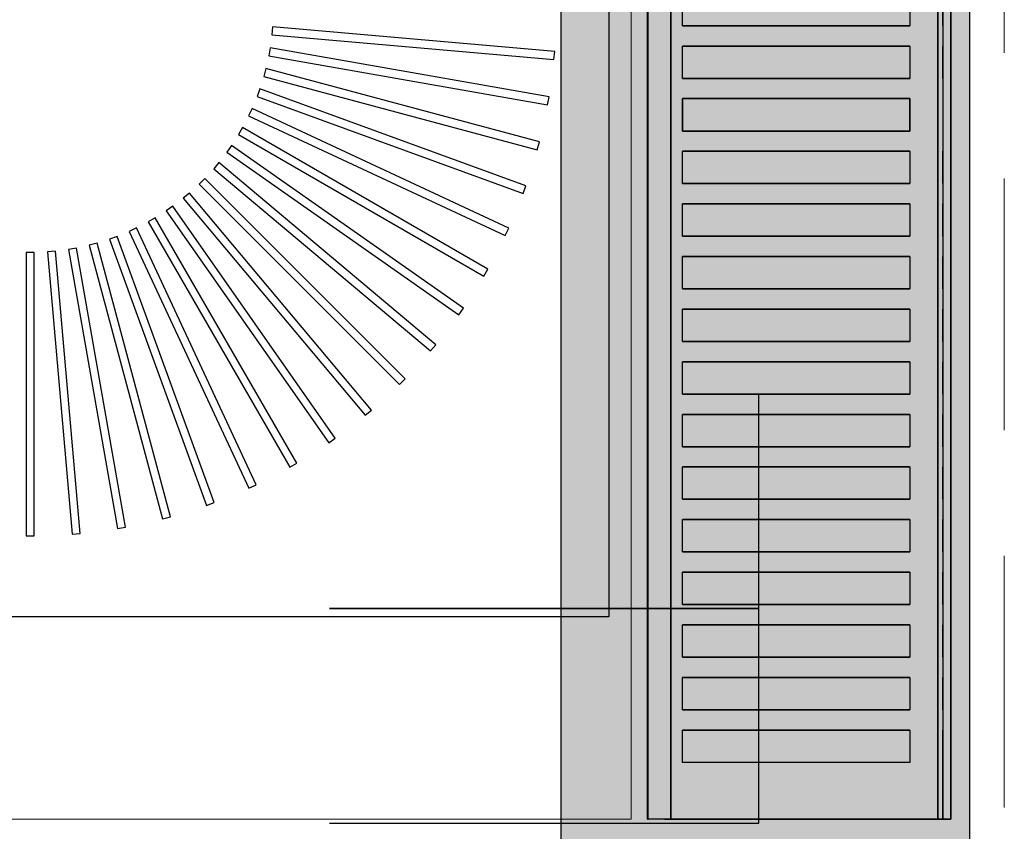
# Model space of a CAD drawing. Header units: millimetres. Extents: x 31882 to 271790, y -35693 to 24917.
# Tile 83 of 256: x 53408 to 53653, y 17162 to 17364. Entities that reach past the tile are written whole.
import ezdxf

# ---------------------------------------------------------------- set-up
doc = ezdxf.new("R2010")
doc.units = ezdxf.units.MM
doc.header["$MEASUREMENT"] = 0
doc.linetypes.add('( Dashed )', pattern=[0.75, 0.5, -0.25])
for name, color, linetype, lineweight in [('00 Structural', 2, 'Continuous', 25), ('L5', 1, 'Continuous', 13), ('L8', 1, '( Dashed )', 15)]:
    doc.layers.add(name, color=color, linetype=linetype, lineweight=lineweight)
for name, color, linetype in [('IQ_200_3D', 1, 'Continuous'), ('IQ_204_2D', 7, 'Continuous'), ('IQ_204_3D', 7, 'Continuous'), ('IQ_WHITE_3D', 7, 'Continuous')]:
    doc.layers.add(name, color=color, linetype=linetype)

# ---------------------------------------------------------------- blocks, each defined once
blk = doc.blocks.new('*X231')
at = {"color": 0}
for p, q in [((286.774344, 2204.447934), (296.618251, 2214.291842)), ((286.774344, 2205.862148), (295.204037, 2214.291842)), ((286.774344, 2207.276361), (293.789824, 2214.291842)), ((286.774344, 2208.690575), (292.37561, 2214.291842)), ((286.774344, 2210.104788), (290.961397, 2214.291842)), ((286.774344, 2211.519002), (289.547183, 2214.291842)), ((286.774344, 2212.933216), (288.13297, 2214.291842))]:
    blk.add_line(p, q, dxfattribs=at)

msp = doc.modelspace()

# ---------------------------------------------------------------- hatches: boundary and pattern name
at = {"ltscale": 0.25}
h = msp.add_hatch(color=206, dxfattribs=at)
h.dxf.hatch_style = 1
h.paths.add_polyline_path([(53542.38, 15081.72), (53542.38, 15002.31), (53643.98, 15002.31), (53643.98, 21082.65), (53542.38, 21082.65), (53542.38, 15155.31)])

# ---------------------------------------------------------------- linework, layer by layer
for p, q in [((53591.57, 17164.1), (53591.57, 17270.75)), ((53484.91, 17164.1), (53591.57, 17164.1))]:
    msp.add_line(p, q)
at = {"extrusion": (1.83697e-16, 1, 0)}
for p, q in [((53484.91, 17217.43, 53.33), (53591.57, 17217.43, 53.33)), ((53484.91, 17217.43, -53.33), (53484.91, 17217.43, 53.33)), ((53591.57, 17217.43, -53.33), (53484.91, 17217.43, -53.33)), ((53591.57, 17217.43, -53.33), (53484.91, 17217.43, 53.33)), ((53591.57, 17217.43, 53.33), (53591.57, 17217.43, -53.33))]:
    msp.add_line(p, q, dxfattribs=at)
at = {"extrusion": (-1, 1.83697e-16, 0)}
msp.add_line((53538.24, 17164.1, -53.33), (53538.24, 17164.1, 53.33), dxfattribs=at)
at = {"layer": '00 Structural', "ltscale": 0.25}
for points in [[(53643.98, 15002.31), (53643.98, 21082.65), (53542.38, 21082.65), (53542.38, 21081.05)], [(53542.38, 20928.62), (53542.38, 15002.31)]]:
    msp.add_lwpolyline(points, dxfattribs=at)
at = {"layer": 'IQ_200_3D'}
for points, invisible_edges in [([(53564.12, 17567.36, 923.19), (53563.91, 17567.36, 922.66), (53563.91, 17165.14, 922.66), (53564.12, 17165.14, 923.19)], 2), ([(53563.91, 17567.36, 922.66), (53563.91, 17567.36, 922.09), (53563.91, 17165.14, 922.09), (53563.91, 17165.14, 922.66)], 10), ([(53563.91, 17567.36, 922.09), (53564.13, 17567.36, 921.57), (53564.13, 17165.14, 921.57), (53563.91, 17165.14, 922.09)], 10), ([(53564.12, 17567.36, 923.19), (53568.11, 17567.36, 929.18), (53568.11, 17165.14, 929.18), (53564.12, 17165.14, 923.19)], 2), ([(53564.13, 17567.36, 921.57), (53564.53, 17567.36, 921.16), (53564.53, 17165.14, 921.16), (53564.13, 17165.14, 921.57)], 10), ([(53564.53, 17567.36, 921.16), (53565.76, 17567.36, 920.68), (53565.76, 17165.14, 920.68), (53564.53, 17165.14, 921.16)], 10), ([(53565.76, 17567.36, 920.68), (53567.04, 17567.36, 920.34), (53567.04, 17165.14, 920.34), (53565.76, 17165.14, 920.68)], 10), ([(53567.04, 17567.36, 920.34), (53568.35, 17567.36, 920.14), (53568.35, 17165.14, 920.14), (53567.04, 17165.14, 920.34)], 10), ([(53568.35, 17567.36, 920.14), (53569.68, 17567.36, 920.08), (53569.68, 17165.14, 920.08), (53568.35, 17165.14, 920.14)], 8), ([(53636.1, 17567.36, 920.08), (53636.77, 17567.36, 920.06), (53636.77, 17165.14, 920.06), (53636.1, 17165.14, 920.08)], 2), ([(53636.77, 17567.36, 920.06), (53637.44, 17567.36, 920.15), (53637.44, 17165.14, 920.15), (53636.77, 17165.14, 920.06)], 10), ([(53638.07, 17567.36, 963.16), (53637.31, 17567.36, 963.32), (53637.31, 17165.14, 963.32), (53638.07, 17165.14, 963.16)], 8), ([(53637.44, 17567.36, 920.15), (53638.08, 17567.36, 920.35), (53638.08, 17165.14, 920.35), (53637.44, 17165.14, 920.15)], 10), ([(53638.72, 17567.36, 962.72), (53638.07, 17567.36, 963.16), (53638.07, 17165.14, 963.16), (53638.72, 17165.14, 962.72)], 10), ([(53638.08, 17567.36, 920.35), (53638.68, 17567.36, 920.66), (53638.68, 17165.14, 920.66), (53638.08, 17165.14, 920.35)], 10), ([(53638.68, 17567.36, 920.66), (53638.94, 17567.36, 920.97), (53638.94, 17165.14, 920.97), (53638.68, 17165.14, 920.66)], 10), ([(53639.15, 17567.36, 962.07), (53638.72, 17567.36, 962.72), (53638.72, 17165.14, 962.72), (53639.15, 17165.14, 962.07)], 10), ([(53638.94, 17567.36, 920.97), (53639.14, 17567.36, 921.32), (53639.14, 17165.14, 921.32), (53638.94, 17165.14, 920.97)], 10), ([(53639.14, 17567.36, 921.32), (53639.26, 17567.36, 921.7), (53639.26, 17165.14, 921.7), (53639.14, 17165.14, 921.32)], 10), ([(53639.3, 17567.36, 961.31), (53639.15, 17567.36, 962.07), (53639.15, 17165.14, 962.07), (53639.3, 17165.14, 961.31)], 2), ([(53639.26, 17567.36, 921.7), (53639.3, 17567.36, 922.11), (53639.3, 17165.14, 922.11), (53639.26, 17165.14, 921.7)], 8), ([(53568.11, 17370.27, 929.18), (53568.11, 17362.23, 929.18), (53572.61, 17362.23, 934.79), (53572.61, 17370.27, 934.79)], 11), ([(53629.08, 17370.27, 963.08), (53629.08, 17362.23, 963.08), (53637.31, 17362.23, 963.32), (53637.31, 17370.27, 963.32)], 10), ([(53572.61, 17362.23, 934.79), (53577.57, 17362.23, 940), (53577.57, 17357.2, 940), (53572.61, 17357.2, 934.79)], 10), ([(53577.57, 17362.23, 940), (53582.97, 17362.23, 944.76), (53582.97, 17357.2, 944.76), (53577.57, 17357.2, 940)], 10), ([(53582.97, 17362.23, 944.76), (53588.75, 17362.23, 949.04), (53588.75, 17357.2, 949.04), (53582.97, 17357.2, 944.76)], 10), ([(53588.75, 17362.23, 949.04), (53594.88, 17362.23, 952.8), (53594.88, 17357.2, 952.8), (53588.75, 17357.2, 949.04)], 10), ([(53594.88, 17362.23, 952.8), (53601.32, 17362.23, 956.03), (53601.32, 17357.2, 956.03), (53594.88, 17357.2, 952.8)], 10), ([(53601.32, 17362.23, 956.03), (53608, 17362.23, 958.68), (53608, 17357.2, 958.68), (53601.32, 17357.2, 956.03)], 10), ([(53608, 17362.23, 958.68), (53614.89, 17362.23, 960.75), (53614.89, 17357.2, 960.75), (53608, 17357.2, 958.68)], 10), ([(53614.89, 17362.23, 960.75), (53621.93, 17362.23, 962.22), (53621.93, 17357.2, 962.22), (53614.89, 17357.2, 960.75)], 10), ([(53621.93, 17362.23, 962.22), (53629.08, 17362.23, 963.08), (53629.08, 17357.2, 963.08), (53621.93, 17357.2, 962.22)], 10), ([(53637.31, 17362.23, 963.32), (53637.31, 17357.2, 963.32), (53629.08, 17357.2, 963.08), (53629.08, 17362.23, 963.08)], 14), ([(53568.11, 17357.2, 929.18), (53568.11, 17349.15, 929.18), (53572.61, 17349.15, 934.79), (53572.61, 17357.2, 934.79)], 11), ([(53629.08, 17357.2, 963.08), (53629.08, 17349.15, 963.08), (53637.31, 17349.15, 963.32), (53637.31, 17357.2, 963.32)], 10), ([(53572.61, 17349.15, 934.79), (53577.57, 17349.15, 940), (53577.57, 17344.13, 940), (53572.61, 17344.13, 934.79)], 10), ([(53577.57, 17349.15, 940), (53582.97, 17349.15, 944.76), (53582.97, 17344.13, 944.76), (53577.57, 17344.13, 940)], 10), ([(53582.97, 17349.15, 944.76), (53588.75, 17349.15, 949.04), (53588.75, 17344.13, 949.04), (53582.97, 17344.13, 944.76)], 10), ([(53588.75, 17349.15, 949.04), (53594.88, 17349.15, 952.8), (53594.88, 17344.13, 952.8), (53588.75, 17344.13, 949.04)], 10), ([(53594.88, 17349.15, 952.8), (53601.32, 17349.15, 956.03), (53601.32, 17344.13, 956.03), (53594.88, 17344.13, 952.8)], 10), ([(53601.32, 17349.15, 956.03), (53608, 17349.15, 958.68), (53608, 17344.13, 958.68), (53601.32, 17344.13, 956.03)], 10), ([(53608, 17349.15, 958.68), (53614.89, 17349.15, 960.75), (53614.89, 17344.13, 960.75), (53608, 17344.13, 958.68)], 10), ([(53614.89, 17349.15, 960.75), (53621.93, 17349.15, 962.22), (53621.93, 17344.13, 962.22), (53614.89, 17344.13, 960.75)], 10), ([(53621.93, 17349.15, 962.22), (53629.08, 17349.15, 963.08), (53629.08, 17344.13, 963.08), (53621.93, 17344.13, 962.22)], 10), ([(53637.31, 17349.15, 963.32), (53637.31, 17344.13, 963.32), (53629.08, 17344.13, 963.08), (53629.08, 17349.15, 963.08)], 14), ([(53568.11, 17336.08, 929.18), (53568.11, 17344.13, 929.18), (53572.61, 17344.13, 934.79), (53572.61, 17336.08, 934.79)], 11), ([(53629.08, 17336.08, 963.08), (53629.08, 17344.13, 963.08), (53637.31, 17344.13, 963.32), (53637.31, 17336.08, 963.32)], 10), ([(53572.61, 17336.08, 934.79), (53577.57, 17336.08, 940), (53577.57, 17331.05, 940), (53572.61, 17331.05, 934.79)], 10), ([(53577.57, 17336.08, 940), (53582.97, 17336.08, 944.76), (53582.97, 17331.05, 944.76), (53577.57, 17331.05, 940)], 10), ([(53582.97, 17336.08, 944.76), (53588.75, 17336.08, 949.04), (53588.75, 17331.05, 949.04), (53582.97, 17331.05, 944.76)], 10), ([(53588.75, 17336.08, 949.04), (53594.88, 17336.08, 952.8), (53594.88, 17331.05, 952.8), (53588.75, 17331.05, 949.04)], 10), ([(53594.88, 17336.08, 952.8), (53601.32, 17336.08, 956.03), (53601.32, 17331.05, 956.03), (53594.88, 17331.05, 952.8)], 10), ([(53601.32, 17336.08, 956.03), (53608, 17336.08, 958.68), (53608, 17331.05, 958.68), (53601.32, 17331.05, 956.03)], 10), ([(53608, 17336.08, 958.68), (53614.89, 17336.08, 960.75), (53614.89, 17331.05, 960.75), (53608, 17331.05, 958.68)], 10), ([(53614.89, 17336.08, 960.75), (53621.93, 17336.08, 962.22), (53621.93, 17331.05, 962.22), (53614.89, 17331.05, 960.75)], 10), ([(53621.93, 17336.08, 962.22), (53629.08, 17336.08, 963.08), (53629.08, 17331.05, 963.08), (53621.93, 17331.05, 962.22)], 10), ([(53637.31, 17336.08, 963.32), (53637.31, 17331.05, 963.32), (53629.08, 17331.05, 963.08), (53629.08, 17336.08, 963.08)], 14), ([(53568.11, 17331.05, 929.18), (53568.11, 17323.01, 929.18), (53572.61, 17323.01, 934.79), (53572.61, 17331.05, 934.79)], 11), ([(53629.08, 17331.05, 963.08), (53629.08, 17323.01, 963.08), (53637.31, 17323.01, 963.32), (53637.31, 17331.05, 963.32)], 10), ([(53572.61, 17323.01, 934.79), (53577.57, 17323.01, 940), (53577.57, 17317.98, 940), (53572.61, 17317.98, 934.79)], 10), ([(53577.57, 17323.01, 940), (53582.97, 17323.01, 944.76), (53582.97, 17317.98, 944.76), (53577.57, 17317.98, 940)], 10), ([(53582.97, 17323.01, 944.76), (53588.75, 17323.01, 949.04), (53588.75, 17317.98, 949.04), (53582.97, 17317.98, 944.76)], 10), ([(53588.75, 17323.01, 949.04), (53594.88, 17323.01, 952.8), (53594.88, 17317.98, 952.8), (53588.75, 17317.98, 949.04)], 10), ([(53594.88, 17323.01, 952.8), (53601.32, 17323.01, 956.03), (53601.32, 17317.98, 956.03), (53594.88, 17317.98, 952.8)], 10), ([(53601.32, 17323.01, 956.03), (53608, 17323.01, 958.68), (53608, 17317.98, 958.68), (53601.32, 17317.98, 956.03)], 10), ([(53608, 17323.01, 958.68), (53614.89, 17323.01, 960.75), (53614.89, 17317.98, 960.75), (53608, 17317.98, 958.68)], 10), ([(53614.89, 17323.01, 960.75), (53621.93, 17323.01, 962.22), (53621.93, 17317.98, 962.22), (53614.89, 17317.98, 960.75)], 10), ([(53621.93, 17323.01, 962.22), (53629.08, 17323.01, 963.08), (53629.08, 17317.98, 963.08), (53621.93, 17317.98, 962.22)], 10), ([(53637.31, 17323.01, 963.32), (53637.31, 17317.98, 963.32), (53629.08, 17317.98, 963.08), (53629.08, 17323.01, 963.08)], 14), ([(53568.11, 17317.98, 929.18), (53568.11, 17309.94, 929.18), (53572.61, 17309.94, 934.79), (53572.61, 17317.98, 934.79)], 11), ([(53629.08, 17317.98, 963.08), (53629.08, 17309.94, 963.08), (53637.31, 17309.94, 963.32), (53637.31, 17317.98, 963.32)], 10), ([(53572.61, 17309.94, 934.79), (53577.57, 17309.94, 940), (53577.57, 17304.91, 940), (53572.61, 17304.91, 934.79)], 10), ([(53577.57, 17309.94, 940), (53582.97, 17309.94, 944.76), (53582.97, 17304.91, 944.76), (53577.57, 17304.91, 940)], 10), ([(53582.97, 17309.94, 944.76), (53588.75, 17309.94, 949.04), (53588.75, 17304.91, 949.04), (53582.97, 17304.91, 944.76)], 10), ([(53588.75, 17309.94, 949.04), (53594.88, 17309.94, 952.8), (53594.88, 17304.91, 952.8), (53588.75, 17304.91, 949.04)], 10), ([(53594.88, 17309.94, 952.8), (53601.32, 17309.94, 956.03), (53601.32, 17304.91, 956.03), (53594.88, 17304.91, 952.8)], 10), ([(53601.32, 17309.94, 956.03), (53608, 17309.94, 958.68), (53608, 17304.91, 958.68), (53601.32, 17304.91, 956.03)], 10), ([(53608, 17309.94, 958.68), (53614.89, 17309.94, 960.75), (53614.89, 17304.91, 960.75), (53608, 17304.91, 958.68)], 10), ([(53614.89, 17309.94, 960.75), (53621.93, 17309.94, 962.22), (53621.93, 17304.91, 962.22), (53614.89, 17304.91, 960.75)], 10), ([(53621.93, 17309.94, 962.22), (53629.08, 17309.94, 963.08), (53629.08, 17304.91, 963.08), (53621.93, 17304.91, 962.22)], 10), ([(53637.31, 17309.94, 963.32), (53637.31, 17304.91, 963.32), (53629.08, 17304.91, 963.08), (53629.08, 17309.94, 963.08)], 14), ([(53568.11, 17304.91, 929.18), (53568.11, 17296.87, 929.18), (53572.61, 17296.87, 934.79), (53572.61, 17304.91, 934.79)], 11), ([(53629.08, 17304.91, 963.08), (53629.08, 17296.87, 963.08), (53637.31, 17296.87, 963.32), (53637.31, 17304.91, 963.32)], 10), ([(53572.61, 17296.87, 934.79), (53577.57, 17296.87, 940), (53577.57, 17291.84, 940), (53572.61, 17291.84, 934.79)], 10), ([(53577.57, 17296.87, 940), (53582.97, 17296.87, 944.76), (53582.97, 17291.84, 944.76), (53577.57, 17291.84, 940)], 10), ([(53582.97, 17296.87, 944.76), (53588.75, 17296.87, 949.04), (53588.75, 17291.84, 949.04), (53582.97, 17291.84, 944.76)], 10), ([(53588.75, 17296.87, 949.04), (53594.88, 17296.87, 952.8), (53594.88, 17291.84, 952.8), (53588.75, 17291.84, 949.04)], 10), ([(53594.88, 17296.87, 952.8), (53601.32, 17296.87, 956.03), (53601.32, 17291.84, 956.03), (53594.88, 17291.84, 952.8)], 10), ([(53601.32, 17296.87, 956.03), (53608, 17296.87, 958.68), (53608, 17291.84, 958.68), (53601.32, 17291.84, 956.03)], 10), ([(53608, 17296.87, 958.68), (53614.89, 17296.87, 960.75), (53614.89, 17291.84, 960.75), (53608, 17291.84, 958.68)], 10), ([(53614.89, 17296.87, 960.75), (53621.93, 17296.87, 962.22), (53621.93, 17291.84, 962.22), (53614.89, 17291.84, 960.75)], 10), ([(53621.93, 17296.87, 962.22), (53629.08, 17296.87, 963.08), (53629.08, 17291.84, 963.08), (53621.93, 17291.84, 962.22)], 10), ([(53637.31, 17296.87, 963.32), (53637.31, 17291.84, 963.32), (53629.08, 17291.84, 963.08), (53629.08, 17296.87, 963.08)], 14), ([(53568.11, 17291.84, 929.18), (53568.11, 17283.79, 929.18), (53572.61, 17283.79, 934.79), (53572.61, 17291.84, 934.79)], 11), ([(53629.08, 17291.84, 963.08), (53629.08, 17283.79, 963.08), (53637.31, 17283.79, 963.32), (53637.31, 17291.84, 963.32)], 10), ([(53572.61, 17283.79, 934.79), (53577.57, 17283.79, 940), (53577.57, 17278.77, 940), (53572.61, 17278.77, 934.79)], 10), ([(53577.57, 17283.79, 940), (53582.97, 17283.79, 944.76), (53582.97, 17278.77, 944.76), (53577.57, 17278.77, 940)], 10), ([(53582.97, 17283.79, 944.76), (53588.75, 17283.79, 949.04), (53588.75, 17278.77, 949.04), (53582.97, 17278.77, 944.76)], 10), ([(53588.75, 17283.79, 949.04), (53594.88, 17283.79, 952.8), (53594.88, 17278.77, 952.8), (53588.75, 17278.77, 949.04)], 10), ([(53594.88, 17283.79, 952.8), (53601.32, 17283.79, 956.03), (53601.32, 17278.77, 956.03), (53594.88, 17278.77, 952.8)], 10), ([(53601.32, 17283.79, 956.03), (53608, 17283.79, 958.68), (53608, 17278.77, 958.68), (53601.32, 17278.77, 956.03)], 10), ([(53608, 17283.79, 958.68), (53614.89, 17283.79, 960.75), (53614.89, 17278.77, 960.75), (53608, 17278.77, 958.68)], 10), ([(53614.89, 17283.79, 960.75), (53621.93, 17283.79, 962.22), (53621.93, 17278.77, 962.22), (53614.89, 17278.77, 960.75)], 10), ([(53621.93, 17283.79, 962.22), (53629.08, 17283.79, 963.08), (53629.08, 17278.77, 963.08), (53621.93, 17278.77, 962.22)], 10), ([(53637.31, 17283.79, 963.32), (53637.31, 17278.77, 963.32), (53629.08, 17278.77, 963.08), (53629.08, 17283.79, 963.08)], 14), ([(53568.11, 17278.77, 929.18), (53568.11, 17270.72, 929.18), (53572.61, 17270.72, 934.79), (53572.61, 17278.77, 934.79)], 11), ([(53629.08, 17278.77, 963.08), (53629.08, 17270.72, 963.08), (53637.31, 17270.72, 963.32), (53637.31, 17278.77, 963.32)], 10), ([(53572.61, 17270.72, 934.79), (53577.57, 17270.72, 940), (53577.57, 17265.69, 940), (53572.61, 17265.69, 934.79)], 10), ([(53577.57, 17270.72, 940), (53582.97, 17270.72, 944.76), (53582.97, 17265.69, 944.76), (53577.57, 17265.69, 940)], 10), ([(53582.97, 17270.72, 944.76), (53588.75, 17270.72, 949.04), (53588.75, 17265.69, 949.04), (53582.97, 17265.69, 944.76)], 10), ([(53588.75, 17270.72, 949.04), (53594.88, 17270.72, 952.8), (53594.88, 17265.69, 952.8), (53588.75, 17265.69, 949.04)], 10), ([(53594.88, 17270.72, 952.8), (53601.32, 17270.72, 956.03), (53601.32, 17265.69, 956.03), (53594.88, 17265.69, 952.8)], 10), ([(53601.32, 17270.72, 956.03), (53608, 17270.72, 958.68), (53608, 17265.69, 958.68), (53601.32, 17265.69, 956.03)], 10), ([(53608, 17270.72, 958.68), (53614.89, 17270.72, 960.75), (53614.89, 17265.69, 960.75), (53608, 17265.69, 958.68)], 10), ([(53614.89, 17270.72, 960.75), (53621.93, 17270.72, 962.22), (53621.93, 17265.69, 962.22), (53614.89, 17265.69, 960.75)], 10), ([(53621.93, 17270.72, 962.22), (53629.08, 17270.72, 963.08), (53629.08, 17265.69, 963.08), (53621.93, 17265.69, 962.22)], 10), ([(53637.31, 17270.72, 963.32), (53637.31, 17265.69, 963.32), (53629.08, 17265.69, 963.08), (53629.08, 17270.72, 963.08)], 14), ([(53568.11, 17265.69, 929.18), (53568.11, 17257.65, 929.18), (53572.61, 17257.65, 934.79), (53572.61, 17265.69, 934.79)], 11), ([(53629.08, 17265.69, 963.08), (53629.08, 17257.65, 963.08), (53637.31, 17257.65, 963.32), (53637.31, 17265.69, 963.32)], 10), ([(53572.61, 17257.65, 934.79), (53577.57, 17257.65, 940), (53577.57, 17252.62, 940), (53572.61, 17252.62, 934.79)], 10), ([(53577.57, 17257.65, 940), (53582.97, 17257.65, 944.76), (53582.97, 17252.62, 944.76), (53577.57, 17252.62, 940)], 10), ([(53582.97, 17257.65, 944.76), (53588.75, 17257.65, 949.04), (53588.75, 17252.62, 949.04), (53582.97, 17252.62, 944.76)], 10), ([(53588.75, 17257.65, 949.04), (53594.88, 17257.65, 952.8), (53594.88, 17252.62, 952.8), (53588.75, 17252.62, 949.04)], 10), ([(53594.88, 17257.65, 952.8), (53601.32, 17257.65, 956.03), (53601.32, 17252.62, 956.03), (53594.88, 17252.62, 952.8)], 10), ([(53601.32, 17257.65, 956.03), (53608, 17257.65, 958.68), (53608, 17252.62, 958.68), (53601.32, 17252.62, 956.03)], 10), ([(53608, 17257.65, 958.68), (53614.89, 17257.65, 960.75), (53614.89, 17252.62, 960.75), (53608, 17252.62, 958.68)], 10), ([(53614.89, 17257.65, 960.75), (53621.93, 17257.65, 962.22), (53621.93, 17252.62, 962.22), (53614.89, 17252.62, 960.75)], 10), ([(53621.93, 17257.65, 962.22), (53629.08, 17257.65, 963.08), (53629.08, 17252.62, 963.08), (53621.93, 17252.62, 962.22)], 10), ([(53637.31, 17257.65, 963.32), (53637.31, 17252.62, 963.32), (53629.08, 17252.62, 963.08), (53629.08, 17257.65, 963.08)], 14), ([(53568.11, 17252.62, 929.18), (53568.11, 17244.58, 929.18), (53572.61, 17244.58, 934.79), (53572.61, 17252.62, 934.79)], 11), ([(53629.08, 17252.62, 963.08), (53629.08, 17244.58, 963.08), (53637.31, 17244.58, 963.32), (53637.31, 17252.62, 963.32)], 10), ([(53572.61, 17244.58, 934.79), (53577.57, 17244.58, 940), (53577.57, 17239.55, 940), (53572.61, 17239.55, 934.79)], 10), ([(53577.57, 17244.58, 940), (53582.97, 17244.58, 944.76), (53582.97, 17239.55, 944.76), (53577.57, 17239.55, 940)], 10), ([(53582.97, 17244.58, 944.76), (53588.75, 17244.58, 949.04), (53588.75, 17239.55, 949.04), (53582.97, 17239.55, 944.76)], 10), ([(53588.75, 17244.58, 949.04), (53594.88, 17244.58, 952.8), (53594.88, 17239.55, 952.8), (53588.75, 17239.55, 949.04)], 10), ([(53594.88, 17244.58, 952.8), (53601.32, 17244.58, 956.03), (53601.32, 17239.55, 956.03), (53594.88, 17239.55, 952.8)], 10), ([(53601.32, 17244.58, 956.03), (53608, 17244.58, 958.68), (53608, 17239.55, 958.68), (53601.32, 17239.55, 956.03)], 10), ([(53608, 17244.58, 958.68), (53614.89, 17244.58, 960.75), (53614.89, 17239.55, 960.75), (53608, 17239.55, 958.68)], 10), ([(53614.89, 17244.58, 960.75), (53621.93, 17244.58, 962.22), (53621.93, 17239.55, 962.22), (53614.89, 17239.55, 960.75)], 10), ([(53621.93, 17244.58, 962.22), (53629.08, 17244.58, 963.08), (53629.08, 17239.55, 963.08), (53621.93, 17239.55, 962.22)], 10), ([(53637.31, 17244.58, 963.32), (53637.31, 17239.55, 963.32), (53629.08, 17239.55, 963.08), (53629.08, 17244.58, 963.08)], 14), ([(53568.11, 17239.55, 929.18), (53568.11, 17231.5, 929.18), (53572.61, 17231.5, 934.79), (53572.61, 17239.55, 934.79)], 11), ([(53629.08, 17239.55, 963.08), (53629.08, 17231.5, 963.08), (53637.31, 17231.5, 963.32), (53637.31, 17239.55, 963.32)], 10), ([(53572.61, 17231.5, 934.79), (53577.57, 17231.5, 940), (53577.57, 17226.48, 940), (53572.61, 17226.48, 934.79)], 10), ([(53577.57, 17231.5, 940), (53582.97, 17231.5, 944.76), (53582.97, 17226.48, 944.76), (53577.57, 17226.48, 940)], 10), ([(53582.97, 17231.5, 944.76), (53588.75, 17231.5, 949.04), (53588.75, 17226.48, 949.04), (53582.97, 17226.48, 944.76)], 10), ([(53588.75, 17231.5, 949.04), (53594.88, 17231.5, 952.8), (53594.88, 17226.48, 952.8), (53588.75, 17226.48, 949.04)], 10), ([(53594.88, 17231.5, 952.8), (53601.32, 17231.5, 956.03), (53601.32, 17226.48, 956.03), (53594.88, 17226.48, 952.8)], 10), ([(53601.32, 17231.5, 956.03), (53608, 17231.5, 958.68), (53608, 17226.48, 958.68), (53601.32, 17226.48, 956.03)], 10), ([(53608, 17231.5, 958.68), (53614.89, 17231.5, 960.75), (53614.89, 17226.48, 960.75), (53608, 17226.48, 958.68)], 10), ([(53614.89, 17231.5, 960.75), (53621.93, 17231.5, 962.22), (53621.93, 17226.48, 962.22), (53614.89, 17226.48, 960.75)], 10), ([(53621.93, 17231.5, 962.22), (53629.08, 17231.5, 963.08), (53629.08, 17226.48, 963.08), (53621.93, 17226.48, 962.22)], 10), ([(53637.31, 17231.5, 963.32), (53637.31, 17226.48, 963.32), (53629.08, 17226.48, 963.08), (53629.08, 17231.5, 963.08)], 14), ([(53568.11, 17226.48, 929.18), (53568.11, 17218.43, 929.18), (53572.61, 17218.43, 934.79), (53572.61, 17226.48, 934.79)], 11), ([(53629.08, 17226.48, 963.08), (53629.08, 17218.43, 963.08), (53637.31, 17218.43, 963.32), (53637.31, 17226.48, 963.32)], 10), ([(53572.61, 17218.43, 934.79), (53577.57, 17218.43, 940), (53577.57, 17213.4, 940), (53572.61, 17213.4, 934.79)], 10), ([(53577.57, 17218.43, 940), (53582.97, 17218.43, 944.76), (53582.97, 17213.4, 944.76), (53577.57, 17213.4, 940)], 10), ([(53582.97, 17218.43, 944.76), (53588.75, 17218.43, 949.04), (53588.75, 17213.4, 949.04), (53582.97, 17213.4, 944.76)], 10), ([(53588.75, 17218.43, 949.04), (53594.88, 17218.43, 952.8), (53594.88, 17213.4, 952.8), (53588.75, 17213.4, 949.04)], 10), ([(53594.88, 17218.43, 952.8), (53601.32, 17218.43, 956.03), (53601.32, 17213.4, 956.03), (53594.88, 17213.4, 952.8)], 10), ([(53601.32, 17218.43, 956.03), (53608, 17218.43, 958.68), (53608, 17213.4, 958.68), (53601.32, 17213.4, 956.03)], 10), ([(53608, 17218.43, 958.68), (53614.89, 17218.43, 960.75), (53614.89, 17213.4, 960.75), (53608, 17213.4, 958.68)], 10), ([(53614.89, 17218.43, 960.75), (53621.93, 17218.43, 962.22), (53621.93, 17213.4, 962.22), (53614.89, 17213.4, 960.75)], 10), ([(53621.93, 17218.43, 962.22), (53629.08, 17218.43, 963.08), (53629.08, 17213.4, 963.08), (53621.93, 17213.4, 962.22)], 10), ([(53637.31, 17218.43, 963.32), (53637.31, 17213.4, 963.32), (53629.08, 17213.4, 963.08), (53629.08, 17218.43, 963.08)], 14), ([(53568.11, 17213.4, 929.18), (53568.11, 17205.36, 929.18), (53572.61, 17205.36, 934.79), (53572.61, 17213.4, 934.79)], 11), ([(53629.08, 17213.4, 963.08), (53629.08, 17205.36, 963.08), (53637.31, 17205.36, 963.32), (53637.31, 17213.4, 963.32)], 10), ([(53572.61, 17205.36, 934.79), (53577.57, 17205.36, 940), (53577.57, 17200.33, 940), (53572.61, 17200.33, 934.79)], 10), ([(53577.57, 17205.36, 940), (53582.97, 17205.36, 944.76), (53582.97, 17200.33, 944.76), (53577.57, 17200.33, 940)], 10), ([(53582.97, 17205.36, 944.76), (53588.75, 17205.36, 949.04), (53588.75, 17200.33, 949.04), (53582.97, 17200.33, 944.76)], 10), ([(53588.75, 17205.36, 949.04), (53594.88, 17205.36, 952.8), (53594.88, 17200.33, 952.8), (53588.75, 17200.33, 949.04)], 10), ([(53594.88, 17205.36, 952.8), (53601.32, 17205.36, 956.03), (53601.32, 17200.33, 956.03), (53594.88, 17200.33, 952.8)], 10), ([(53601.32, 17205.36, 956.03), (53608, 17205.36, 958.68), (53608, 17200.33, 958.68), (53601.32, 17200.33, 956.03)], 10), ([(53608, 17205.36, 958.68), (53614.89, 17205.36, 960.75), (53614.89, 17200.33, 960.75), (53608, 17200.33, 958.68)], 10), ([(53614.89, 17205.36, 960.75), (53621.93, 17205.36, 962.22), (53621.93, 17200.33, 962.22), (53614.89, 17200.33, 960.75)], 10), ([(53621.93, 17205.36, 962.22), (53629.08, 17205.36, 963.08), (53629.08, 17200.33, 963.08), (53621.93, 17200.33, 962.22)], 10), ([(53637.31, 17205.36, 963.32), (53637.31, 17200.33, 963.32), (53629.08, 17200.33, 963.08), (53629.08, 17205.36, 963.08)], 14), ([(53568.11, 17200.33, 929.18), (53568.11, 17192.29, 929.18), (53572.61, 17192.29, 934.79), (53572.61, 17200.33, 934.79)], 11), ([(53629.08, 17200.33, 963.08), (53629.08, 17192.29, 963.08), (53637.31, 17192.29, 963.32), (53637.31, 17200.33, 963.32)], 10), ([(53572.61, 17192.29, 934.79), (53577.57, 17192.29, 940), (53577.57, 17187.26, 940), (53572.61, 17187.26, 934.79)], 10), ([(53577.57, 17192.29, 940), (53582.97, 17192.29, 944.76), (53582.97, 17187.26, 944.76), (53577.57, 17187.26, 940)], 10), ([(53582.97, 17192.29, 944.76), (53588.75, 17192.29, 949.04), (53588.75, 17187.26, 949.04), (53582.97, 17187.26, 944.76)], 10), ([(53588.75, 17192.29, 949.04), (53594.88, 17192.29, 952.8), (53594.88, 17187.26, 952.8), (53588.75, 17187.26, 949.04)], 10), ([(53594.88, 17192.29, 952.8), (53601.32, 17192.29, 956.03), (53601.32, 17187.26, 956.03), (53594.88, 17187.26, 952.8)], 10), ([(53601.32, 17192.29, 956.03), (53608, 17192.29, 958.68), (53608, 17187.26, 958.68), (53601.32, 17187.26, 956.03)], 10), ([(53608, 17192.29, 958.68), (53614.89, 17192.29, 960.75), (53614.89, 17187.26, 960.75), (53608, 17187.26, 958.68)], 10), ([(53614.89, 17192.29, 960.75), (53621.93, 17192.29, 962.22), (53621.93, 17187.26, 962.22), (53614.89, 17187.26, 960.75)], 10), ([(53621.93, 17192.29, 962.22), (53629.08, 17192.29, 963.08), (53629.08, 17187.26, 963.08), (53621.93, 17187.26, 962.22)], 10), ([(53637.31, 17192.29, 963.32), (53637.31, 17187.26, 963.32), (53629.08, 17187.26, 963.08), (53629.08, 17192.29, 963.08)], 14), ([(53568.11, 17187.26, 929.18), (53568.11, 17179.22, 929.18), (53572.61, 17179.22, 934.79), (53572.61, 17187.26, 934.79)], 11), ([(53629.08, 17187.26, 963.08), (53629.08, 17179.22, 963.08), (53637.31, 17179.22, 963.32), (53637.31, 17187.26, 963.32)], 10), ([(53568.11, 17165.14, 929.18), (53572.61, 17165.14, 934.79), (53572.61, 17179.22, 934.79), (53568.11, 17179.22, 929.18)], 14), ([(53572.61, 17165.14, 934.79), (53577.57, 17165.14, 940), (53577.57, 17179.22, 940), (53572.61, 17179.22, 934.79)], 10), ([(53577.57, 17165.14, 940), (53582.97, 17165.14, 944.76), (53582.97, 17179.22, 944.76), (53577.57, 17179.22, 940)], 10), ([(53582.97, 17165.14, 944.76), (53588.75, 17165.14, 949.04), (53588.75, 17179.22, 949.04), (53582.97, 17179.22, 944.76)], 10), ([(53588.75, 17165.14, 949.04), (53594.88, 17165.14, 952.8), (53594.88, 17179.22, 952.8), (53588.75, 17179.22, 949.04)], 10), ([(53594.88, 17165.14, 952.8), (53601.32, 17165.14, 956.03), (53601.32, 17179.22, 956.03), (53594.88, 17179.22, 952.8)], 10), ([(53601.32, 17165.14, 956.03), (53608, 17165.14, 958.68), (53608, 17179.22, 958.68), (53601.32, 17179.22, 956.03)], 10), ([(53608, 17165.14, 958.68), (53614.89, 17165.14, 960.75), (53614.89, 17179.22, 960.75), (53608, 17179.22, 958.68)], 10), ([(53614.89, 17165.14, 960.75), (53621.93, 17165.14, 962.22), (53621.93, 17179.22, 962.22), (53614.89, 17179.22, 960.75)], 10), ([(53621.93, 17165.14, 962.22), (53629.08, 17165.14, 963.08), (53629.08, 17179.22, 963.08), (53621.93, 17179.22, 962.22)], 10), ([(53629.08, 17165.14, 963.08), (53637.31, 17165.14, 963.32), (53637.31, 17179.22, 963.32), (53629.08, 17179.22, 963.08)], 12)]:
    msp.add_3dface(points, dxfattribs=dict(at, invisible_edges=invisible_edges))
for points in [[(53569.68, 17567.36, 920.08), (53636.1, 17567.36, 920.08), (53636.1, 17165.14, 920.08), (53569.68, 17165.14, 920.08)], [(53639.3, 17567.36, 922.11), (53639.3, 17567.36, 961.31), (53639.3, 17165.14, 961.31), (53639.3, 17165.14, 922.11)]]:
    msp.add_3dface(points, dxfattribs=at)
at = {"layer": 'IQ_204_2D'}
for points in [[(53554.33, 17919.3), (53554.33, 17215.42), (52982.17, 17215.42), (52982.17, 17919.3)], [(53639.3, 17567.36), (53639.3, 17165.14), (53563.88, 17165.14), (53563.88, 17567.36)], [(53629.08, 17370.27), (53629.08, 17362.23), (53572.61, 17362.23), (53572.61, 17370.27)], [(53540.67, 17353.85), (53540.85, 17355.86), (53470.72, 17361.99), (53470.55, 17359.99)], [(53539.09, 17342.56), (53539.44, 17344.54), (53470.12, 17356.76), (53469.78, 17354.78)], [(53629.08, 17357.2), (53629.08, 17349.15), (53572.61, 17349.15), (53572.61, 17357.2)], [(53536.54, 17331.44), (53537.06, 17333.39), (53469.07, 17351.6), (53468.55, 17349.66)], [(53533.03, 17320.59), (53533.72, 17322.48), (53467.57, 17346.56), (53466.88, 17344.67)], [(53629.08, 17344.13), (53629.08, 17336.08), (53572.61, 17336.08), (53572.61, 17344.13)], [(53528.58, 17310.09), (53529.43, 17311.91), (53465.64, 17341.66), (53464.79, 17339.84)], [(53523.24, 17300.02), (53524.24, 17301.76), (53463.29, 17336.95), (53462.28, 17335.21)], [(53517.04, 17290.45), (53518.19, 17292.09), (53460.53, 17332.47), (53459.38, 17330.82)], [(53629.08, 17331.05), (53629.08, 17323.01), (53572.61, 17323.01), (53572.61, 17331.05)], [(53510.03, 17281.45), (53511.32, 17282.99), (53457.4, 17328.24), (53456.11, 17326.7)], [(53502.26, 17273.1), (53503.68, 17274.53), (53453.91, 17324.3), (53452.48, 17322.88)], [(53493.79, 17265.46), (53495.33, 17266.76), (53450.09, 17320.68), (53448.54, 17319.38)], [(53484.69, 17258.59), (53486.34, 17259.74), (53445.96, 17317.4), (53444.32, 17316.25)], [(53629.08, 17317.98), (53629.08, 17309.94), (53572.61, 17309.94), (53572.61, 17317.98)], [(53475.02, 17252.54), (53476.77, 17253.54), (53441.57, 17314.5), (53439.83, 17313.5)], [(53464.87, 17247.35), (53466.69, 17248.2), (53436.94, 17311.99), (53435.12, 17311.14)], [(53454.3, 17243.07), (53456.19, 17243.75), (53432.11, 17309.9), (53430.22, 17309.21)], [(53432.24, 17237.34), (53434.22, 17237.69), (53422, 17307.01), (53420.02, 17306.66)], [(53443.4, 17239.72), (53445.34, 17240.24), (53427.12, 17308.23), (53425.18, 17307.71)], [(53409.53, 17235.53), (53411.54, 17235.53), (53411.54, 17305.92), (53409.53, 17305.92)], [(53420.93, 17235.94), (53422.93, 17236.11), (53416.79, 17306.23), (53414.79, 17306.06)], [(53629.08, 17304.91), (53629.08, 17296.87), (53572.61, 17296.87), (53572.61, 17304.91)], [(53629.08, 17291.84), (53629.08, 17283.79), (53572.61, 17283.79), (53572.61, 17291.84)], [(53629.08, 17278.77), (53629.08, 17270.72), (53572.61, 17270.72), (53572.61, 17278.77)], [(53629.08, 17265.69), (53629.08, 17257.65), (53572.61, 17257.65), (53572.61, 17265.69)], [(53629.08, 17252.62), (53629.08, 17244.58), (53572.61, 17244.58), (53572.61, 17252.62)], [(53629.08, 17239.55), (53629.08, 17231.5), (53572.61, 17231.5), (53572.61, 17239.55)], [(53629.08, 17226.48), (53629.08, 17218.43), (53572.61, 17218.43), (53572.61, 17226.48)], [(53629.08, 17213.4), (53629.08, 17205.36), (53572.61, 17205.36), (53572.61, 17213.4)], [(53629.08, 17200.33), (53629.08, 17192.29), (53572.61, 17192.29), (53572.61, 17200.33)], [(53629.08, 17187.26), (53629.08, 17179.22), (53572.61, 17179.22), (53572.61, 17187.26)]]:
    msp.add_lwpolyline(points, close=True, dxfattribs=at)
at = {"layer": 'IQ_204_3D'}
msp.add_3dface([(53554.33, 17919.3, 905), (53554.33, 17215.42, 905), (52982.17, 17215.42, 905), (52982.17, 17919.3, 905)], dxfattribs=at)
at = {"layer": 'IQ_WHITE_3D', "elevation": 905.3}
for points in [[(53540.67, 17353.85), (53540.85, 17355.86), (53470.72, 17361.99), (53470.55, 17359.99)], [(53539.09, 17342.56), (53539.44, 17344.54), (53470.12, 17356.76), (53469.78, 17354.78)], [(53536.54, 17331.44), (53537.06, 17333.39), (53469.07, 17351.6), (53468.55, 17349.66)], [(53533.03, 17320.59), (53533.72, 17322.48), (53467.57, 17346.56), (53466.88, 17344.67)], [(53528.58, 17310.09), (53529.43, 17311.91), (53465.64, 17341.66), (53464.79, 17339.84)], [(53523.24, 17300.02), (53524.24, 17301.76), (53463.29, 17336.95), (53462.28, 17335.21)], [(53517.04, 17290.45), (53518.19, 17292.09), (53460.53, 17332.47), (53459.38, 17330.82)], [(53510.03, 17281.45), (53511.32, 17282.99), (53457.4, 17328.24), (53456.11, 17326.7)], [(53502.26, 17273.1), (53503.68, 17274.53), (53453.91, 17324.3), (53452.48, 17322.88)], [(53493.79, 17265.46), (53495.33, 17266.76), (53450.09, 17320.68), (53448.54, 17319.38)], [(53484.69, 17258.59), (53486.34, 17259.74), (53445.96, 17317.4), (53444.32, 17316.25)], [(53475.02, 17252.54), (53476.77, 17253.54), (53441.57, 17314.5), (53439.83, 17313.5)], [(53464.87, 17247.35), (53466.69, 17248.2), (53436.94, 17311.99), (53435.12, 17311.14)], [(53454.3, 17243.07), (53456.19, 17243.75), (53432.11, 17309.9), (53430.22, 17309.21)], [(53432.24, 17237.34), (53434.22, 17237.69), (53422, 17307.01), (53420.02, 17306.66)], [(53443.4, 17239.72), (53445.34, 17240.24), (53427.12, 17308.23), (53425.18, 17307.71)], [(53409.53, 17235.53), (53411.54, 17235.53), (53411.54, 17305.92), (53409.53, 17305.92)], [(53420.93, 17235.94), (53422.93, 17236.11), (53416.79, 17306.23), (53414.79, 17306.06)]]:
    msp.add_lwpolyline(points, close=True, dxfattribs=at)
at = {"layer": 'L5', "ltscale": 0.25}
for points, invisible_edges in [([(53559.86, 17969.58, 905), (53554.33, 17919.3, 905), (53554.33, 17215.42, 905), (53559.86, 17165.14, 905)], 5), ([(52982.17, 17165.14, 905), (52982.17, 17215.42, 905), (53554.33, 17215.42, 905), (53559.86, 17165.14, 905)], 4)]:
    msp.add_3dface(points, dxfattribs=dict(at, invisible_edges=invisible_edges))
at = {"layer": 'L8', "color": 1, "linetype": '( Dashed )', "ltscale": 125}
msp.add_lwpolyline([(52653.03, 18230.63), (52653.03, 16230.52), (53652.59, 16230.52), (53652.59, 18230.63), (52653.03, 18230.63), (53652.59, 16230.52), (52653.03, 16230.52), (53652.59, 18230.63)], dxfattribs=at)

# ---------------------------------------------------------------- block references
at = {"extrusion": (1.83697e-16, 1, 0), "xscale": 10.05552184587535, "yscale": 10.05552184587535, "zscale": 10.05552184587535}
msp.add_blockref('*X231', (-56475.23, -22212.53, 17217.43), dxfattribs=at)

doc.saveas('drawing.dxf')
